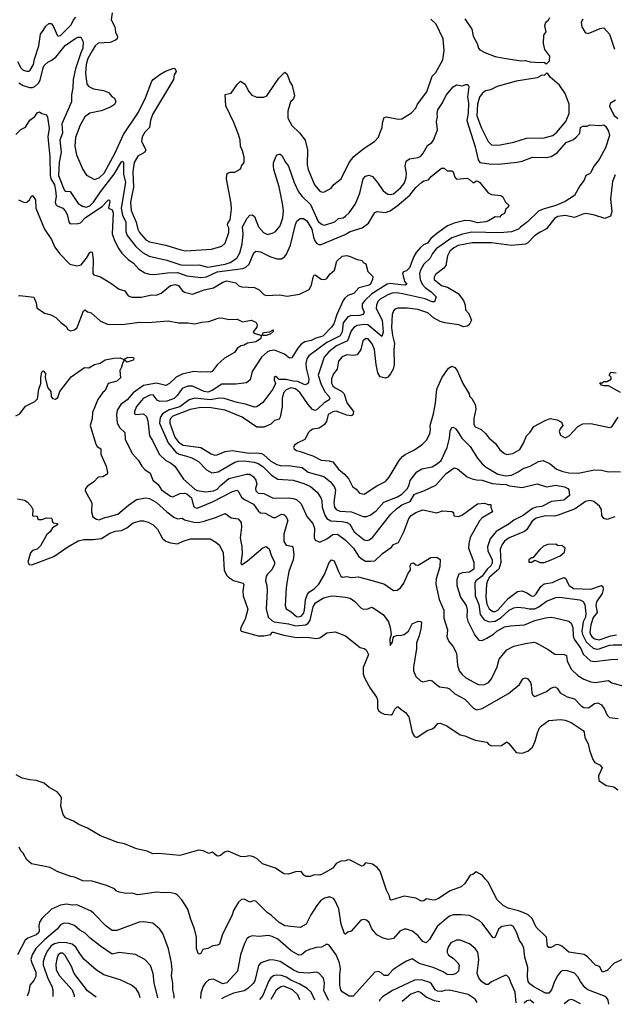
# Model space of a CAD drawing. Extents: x 1678431 to 1860718, y 384618 to 522882.
# Tile 9 of 256: x 1736354 to 1741445, y 385290 to 393718. Entities that reach past the tile are written whole.
import ezdxf

# ---------------------------------------------------------------- set-up
doc = ezdxf.new("R2010")
doc.units = 0

msp = doc.modelspace()

# ---------------------------------------------------------------- linework, layer by layer
at = {"layer": '0CON10XD'}
for points in [[(1736335, 393358.6), (1736365, 393304.3), (1736385.4, 393285.4), (1736415, 393276.7), (1736435, 393277.8), (1736445.5, 393285), (1736471.6, 393335), (1736480.5, 393379.5), (1736519.2, 393495), (1736531.9, 393595), (1736556.3, 393623.7), (1736577.4, 393662.6), (1736605, 393686.2), (1736625, 393686.2), (1736641.9, 393665), (1736675, 393584.2), (1736685, 393576.9), (1736705, 393582.5), (1736796.2, 393673.8), (1736814.6, 393715), (1736835, 393739.5)], [(1737146.1, 393775), (1737138.8, 393715), (1737167.6, 393657.6), (1737175, 393610), (1737191.1, 393575), (1737190, 393555), (1737175, 393541.2), (1737129.1, 393520.9), (1737025, 393517.1), (1737000.4, 393495), (1736975, 393452.1), (1736937.5, 393385), (1736922.5, 393335), (1736919.1, 393259.1), (1736928.9, 393165), (1736946, 393145), (1736985, 393125.7), (1737071.2, 393111.2), (1737113.6, 393093.6), (1737145, 393057.5), (1737166.4, 393046.4), (1737176.2, 393015), (1737165, 392992.5), (1737131.7, 392968.3), (1737053.4, 392936.6), (1736955, 392916.9), (1736911.4, 392885), (1736871.9, 392815), (1736831.3, 392708.7), (1736826.9, 392635), (1736839.7, 392559.7), (1736894.3, 392435), (1736927, 392387), (1736995, 392350.8), (1737035, 392364.4), (1737077.1, 392405), (1737172.7, 392577.3), (1737241.8, 392735), (1737370.7, 392925), (1737431.8, 393048.2), (1737485, 393190), (1737496.2, 393205), (1737555, 393248), (1737604.1, 393275.9), (1737675, 393303.3), (1737686.1, 393296.1), (1737693.3, 393275), (1737676.7, 393245), (1737671.2, 393205), (1737491.3, 392905), (1737473.4, 392855), (1737465, 392796), (1737424.6, 392755), (1737402.5, 392715), (1737397.5, 392675), (1737435, 392603.3), (1737425, 392584.5), (1737365, 392549.1), (1737335, 392496), (1737321.9, 392415), (1737328.9, 392285), (1737304.1, 392155), (1737309.3, 392085), (1737351.8, 391985), (1737365, 391924), (1737381.1, 391895), (1737435, 391833.1), (1737465, 391816.7), (1737605, 391787.3), (1737732.7, 391747.3), (1737775, 391740), (1737995.8, 391754.2), (1738085, 391778.8), (1738115, 391803.8), (1738145.5, 391895), (1738144.4, 391935), (1738135, 391957.5), (1738136.5, 391975), (1738155.5, 392005), (1738168.8, 392095), (1738164.5, 392145), (1738124.2, 392355), (1738127.7, 392392.3), (1738135.9, 392404.1), (1738155, 392413.8), (1738195, 392413.8), (1738243, 392437), (1738251.7, 392448.3), (1738253, 392467), (1738277.5, 392495), (1738275, 392540), (1738262.5, 392595), (1738245.7, 392635.7), (1738240.8, 392685), (1738227.1, 392735), (1738188.8, 392838.8), (1738120.3, 392980.3), (1738113.6, 393076.4), (1738165, 393090), (1738215, 393162.5), (1738245, 393190), (1738285, 393166.7), (1738313.3, 393105), (1738341.2, 393071.2), (1738385, 393053.8), (1738445, 393053.8), (1738470, 393065), (1738537.1, 393162.9), (1738572.3, 393217.7), (1738625, 393267.5), (1738645, 393252.5), (1738666.2, 393185), (1738688, 393155), (1738705.8, 393065), (1738696, 393035), (1738674.2, 393015), (1738648.9, 392935), (1738651.1, 392875), (1738685, 392812), (1738750.2, 392750.2), (1738799.4, 392685), (1738817.5, 392605), (1738816, 392475), (1738824.2, 392435), (1738878, 392305), (1738925, 392248.8), (1738945, 392241.2), (1738965, 392243.3), (1739020, 392275), (1739044.3, 392305.7), (1739106.7, 392355), (1739176, 392495), (1739215, 392546.7), (1739305, 392616.7), (1739393.3, 392675), (1739425, 392712.5), (1739438.8, 392745), (1739458, 392795), (1739460.8, 392835), (1739475, 392881.2), (1739495, 392885.7), (1739595, 392866), (1739625, 392870), (1739709.1, 392920.9), (1739745, 392960), (1739760, 392995), (1739841.3, 393098.7), (1739885.8, 393235), (1739916.2, 393265), (1739977.1, 393375), (1739987.5, 393455), (1739978.6, 393555), (1739919.7, 393679.7), (1739875, 393722.5)], [(1740164.5, 393724.5), (1740224.4, 393635), (1740236.8, 393576.8), (1740270, 393515), (1740282.5, 393475), (1740295, 393460), (1740335.6, 393435.6), (1740425, 393402.2), (1740485, 393390), (1740643.9, 393366.1), (1740685, 393368), (1740725, 393356.2), (1740805, 393350), (1740843, 393353), (1740865, 393340), (1740890, 393365), (1740892.5, 393405), (1740851.7, 393461.7), (1740837.5, 393515), (1740841.2, 393585), (1740862.5, 393615), (1740851.2, 393665), (1740857.5, 393695), (1740882.5, 393715), (1740892.5, 393735)], [(1741175, 393722), (1741161.5, 393695), (1741167, 393657), (1741195, 393606.7), (1741215, 393598.8), (1741235, 393603.8), (1741325, 393643.3), (1741355, 393647.5), (1741403.3, 393595), (1741447.5, 393465)], [(1736348.3, 393178.3), (1736385, 393155.3), (1736437.9, 393137.9), (1736465, 393136.2), (1736485, 393144.5), (1736515, 393173.5), (1736529.1, 393200.9), (1736555, 393306.2), (1736565, 393324.3), (1736595, 393354.2), (1736625, 393367.1), (1736665, 393397.9), (1736745, 393496.6), (1736835, 393560), (1736855, 393567.5), (1736878.8, 393568.8), (1736899.1, 393529.1), (1736896.1, 393475), (1736876.7, 393433.3), (1736833.1, 393296.9), (1736813, 393205), (1736810.2, 393135), (1736796.7, 393075), (1736797.7, 393015), (1736715.2, 392824.8), (1736719.6, 392745), (1736697.5, 392685), (1736708.7, 392585), (1736693.6, 392495), (1736685.9, 392385), (1736735, 392260), (1736745, 392250), (1736785.9, 392245.9), (1736855.2, 392145.2), (1736892, 392122), (1736925, 392114.1), (1736955, 392123.7), (1736986.9, 392155), (1737046.3, 392245), (1737164, 392395), (1737225, 392501.4), (1737237.8, 392507.8), (1737243.1, 392495), (1737243.7, 392395), (1737259.4, 392325), (1737223.4, 392105), (1737233.8, 392043.8), (1737261.9, 391985), (1737264.4, 391905), (1737275, 391869.1), (1737347.5, 391775), (1737405, 391725.2), (1737462.7, 391692.7), (1737615, 391658.6), (1737735, 391620.2), (1737775, 391615.7), (1737888.7, 391618.7), (1737965, 391600.6), (1738115, 391624.9), (1738155, 391639.4), (1738214.3, 391675.7), (1738238.3, 391721.7), (1738257.8, 391795), (1738267.5, 391885), (1738263.4, 391945), (1738301.2, 392018.8), (1738325, 392045.6), (1738345, 392046), (1738365, 392032.5), (1738399.6, 391945), (1738440.5, 391895), (1738475, 391880), (1738525, 391891.9), (1738545, 391903.3), (1738585, 391954.4), (1738607.8, 392022.2), (1738612.2, 392085), (1738605.6, 392145), (1738576.6, 392286.6), (1738530, 392435), (1738526.2, 392465), (1738528.3, 392491.7), (1738550.5, 392549.5), (1738559.3, 392560.7), (1738575, 392566.2), (1738585, 392566.7), (1738600, 392555), (1738628.9, 392498.9), (1738655, 392463.1), (1738703.9, 392325), (1738741.6, 392245), (1738771.7, 392205), (1738844.9, 392134.9), (1738911.2, 391991.2), (1738945, 391963.8), (1738965, 391958.2), (1739053.4, 391986.6), (1739085, 392014.5), (1739125, 392022.9), (1739144.5, 392035), (1739175.5, 392065), (1739229.5, 392140.5), (1739267.7, 392232.3), (1739295, 392356.2), (1739315, 392377.1), (1739345, 392385.8), (1739375, 392374.4), (1739417.8, 392325), (1739465, 392252.9), (1739505, 392223.3), (1739525, 392220), (1739555, 392228.2), (1739615, 392278.8), (1739645.2, 392314.8), (1739664.1, 392365), (1739666.5, 392405), (1739655.4, 392464.6), (1739662.4, 392507.6), (1739692.7, 392527.3), (1739765, 392539.1), (1739790.1, 392549.9), (1739810, 392575), (1739845, 392640.8), (1739883.4, 392666.6), (1739898.6, 392685), (1739932.2, 392775), (1739923.2, 392845), (1739930.9, 392885), (1739929.5, 392915), (1739933.8, 392945), (1739973.3, 393006.7), (1740005, 393072), (1740065, 393143.3), (1740095, 393158.8), (1740145, 393150), (1740175, 393163.8), (1740191.7, 393161.7), (1740200, 393145), (1740188.9, 393055), (1740196.9, 393005), (1740192.7, 392915), (1740182.9, 392855), (1740255, 392630), (1740278.3, 392518.3), (1740295, 392495.6), (1740375, 392483.6), (1740455, 392482.1), (1740612.8, 392497.2), (1740655, 392506.4), (1740745, 392541.8), (1740861.7, 392538.3), (1740903.8, 392546.2), (1740955, 392578.9), (1741032.3, 392665), (1741095, 392692.1), (1741118.9, 392711.1), (1741150, 392745), (1741155, 392795.7), (1741175, 392807.5), (1741213, 392807), (1741235, 392817.5), (1741325, 392812.5), (1741355, 392818), (1741368.8, 392805), (1741395, 392762.5), (1741403.3, 392725), (1741369.1, 392620.9), (1741315, 392520), (1741272.5, 392467.5), (1741241.9, 392408.1), (1741232.2, 392397.8), (1741202.5, 392385), (1741186.9, 392345), (1741150.2, 392295), (1741105, 392211.8), (1741025, 392160), (1740943.3, 392126.7), (1740835, 392096.8), (1740795, 392077.9), (1740702.1, 391987.9), (1740642.7, 391942.7)], [(1740455, 392643.3), (1740585, 392670.5), (1740694.3, 392704.3), (1740845, 392706.5), (1740920, 392725), (1740953.3, 392755), (1741028.9, 392845), (1741058.2, 392915), (1741059.3, 392995), (1741025.5, 393085), (1740977, 393157), (1740896.7, 393225), (1740876.4, 393256.4), (1740865, 393260), (1740845, 393240), (1740825, 393242.5), (1740785, 393221.2), (1740605, 393190.5), (1740443.3, 393145), (1740385, 393118.1), (1740342.6, 393107.4), (1740313.9, 393086.1), (1740290, 393055), (1740274.1, 392994.1), (1740268.9, 392895), (1740308.8, 392788.8), (1740365, 392673.8), (1740395, 392647.5), (1740455, 392643.3)], [(1741455, 393030), (1741409.2, 393000.8), (1741404.4, 392975), (1741445, 392898.6), (1741475, 392870.6)], [(1736321.4, 392735), (1736365, 392778.6), (1736405, 392796.7), (1736441.4, 392858.6), (1736485, 392889.5), (1736505, 392920.6), (1736525, 392930), (1736545, 392913.3), (1736584, 392904), (1736592.2, 392882.2), (1736608.2, 392785), (1736596.7, 392715), (1736613.1, 392545), (1736614, 392385), (1736620.9, 392355), (1736652, 392305), (1736662.1, 392257.9), (1736668.1, 392205), (1736659.1, 392155), (1736663.1, 392135), (1736675, 392124.6), (1736724.2, 392105), (1736745, 392080.6), (1736761.1, 392051.1), (1736776.1, 391986.1), (1736783.8, 391973.8), (1736795, 391970.6), (1736855, 391971.9), (1736875, 391979.5), (1736918.5, 392025), (1737061.5, 392118.5), (1737105, 392168.1), (1737115, 392175.6), (1737122.3, 392172.3), (1737125, 392160), (1737113.8, 392105), (1737145, 392089.2), (1737153.6, 392065), (1737146.2, 391885), (1737165, 391828.8), (1737203.1, 391755), (1737229.1, 391719.1), (1737284.1, 391664.1), (1737328.6, 391635), (1737371.9, 391585), (1737425, 391551.5), (1737465, 391539.5), (1737505, 391537.7), (1737620.5, 391549.5), (1737705, 391553.2), (1737785, 391524.2), (1737905, 391510), (1737955, 391516.8), (1738045, 391558.5), (1738265, 391588.8), (1738290.9, 391599.1), (1738318.8, 391625), (1738358.6, 391721.4), (1738375, 391737.1), (1738415, 391731.9), (1738495, 391689.5), (1738555, 391669.4), (1738595, 391671.4), (1738625, 391690.8), (1738638.9, 391711.1), (1738671.7, 391788.3), (1738715.6, 391964.4), (1738728.3, 391991.7), (1738755, 392015.8), (1738785, 392015.7), (1738812.9, 391995), (1738856.1, 391925), (1738870.9, 391855), (1738880, 391825), (1738895, 391805.7), (1738915, 391794.5), (1738935, 391792.9), (1739140.5, 391879.5), (1739183.8, 391905), (1739285.3, 391934.7), (1739340.6, 391975), (1739395, 392068), (1739415, 392075.7), (1739485, 392068.2), (1739525, 392081.1), (1739585, 392123.5), (1739693.6, 392216.3), (1739745, 392280), (1739794, 392325), (1739815, 392338.6), (1739855, 392346.2), (1739876.2, 392375), (1739965, 392446.2), (1739988, 392448), (1740015, 392423.8), (1740055, 392423.3), (1740065, 392416.2), (1740079.4, 392369.4), (1740095, 392352.9), (1740185, 392360.6), (1740205, 392350.6), (1740233.3, 392323.3), (1740245, 392323.3), (1740263.1, 392336.9), (1740278.8, 392335), (1740295, 392324.2), (1740364.5, 392234.5), (1740395, 392220), (1740474.1, 392214.1), (1740491.2, 392201.2), (1740513.1, 392155), (1740541.4, 392131.4), (1740536.3, 392113.7), (1740516.2, 392095), (1740505, 392057.5), (1740477.5, 392045), (1740461.7, 392028.3), (1740425, 392031.2), (1740368.8, 391995), (1740345, 391988.8), (1740275, 391978), (1740215, 391996.9), (1740165, 392000), (1740073.7, 391976.3), (1740018.2, 391951.8), (1739925, 391888.2), (1739875, 391845.6), (1739845, 391805.6), (1739810.2, 391789.8), (1739785, 391769.1), (1739747.6, 391725), (1739728.1, 391691.9), (1739690.4, 391595), (1739665, 391568.9), (1739641.1, 391558.9), (1739632.2, 391547.8), (1739648.1, 391478.1), (1739669.4, 391455), (1739655, 391445.7), (1739618.5, 391448.5), (1739525, 391458.4), (1739499.2, 391455), (1739369.1, 391370.9), (1739309.1, 391315), (1739287.5, 391285), (1739287.3, 391255), (1739304.5, 391215), (1739294.7, 391195.3), (1739263.3, 391185), (1739187.4, 391182.6), (1739165, 391173.9), (1739125, 391122.2), (1739115.2, 391045), (1739099.1, 391010.9), (1738985, 390954.3), (1738828.9, 390841.1), (1738812.4, 390815), (1738804.7, 390775), (1738806.8, 390735), (1738829.7, 390645), (1738827.5, 390615), (1738819.2, 390600.8), (1738795, 390593.2), (1738735, 390621.7), (1738695, 390623.7), (1738635, 390637.1), (1738576.9, 390636.9), (1738558, 390655), (1738545, 390663.3), (1738534.2, 390655), (1738532.5, 390635), (1738545.7, 390605), (1738523.1, 390555), (1738435, 390440), (1738385, 390403.3), (1738365, 390402.1), (1738288.1, 390428.1), (1738215, 390440.9), (1738105, 390476.5), (1738065, 390476.8), (1737985, 390463.2), (1737855, 390477.1), (1737805, 390465.3), (1737725, 390404.1), (1737635, 390379.1), (1737577.3, 390345), (1737555.9, 390314.1), (1737551.1, 390265), (1737625, 390096.2), (1737690, 390015), (1737719.2, 389999.2), (1737773.8, 389985), (1737827.3, 389967.2), (1737885, 389935.5), (1737953.5, 389863.5), (1737999.1, 389839.1), (1738055, 389848.9), (1738195, 389929.1), (1738225, 389940), (1738275, 389942.4), (1738361.6, 389931.6), (1738395, 389920.3), (1738435, 389894.1), (1738509.4, 389819.4), (1738565, 389783.5), (1738695, 389775.3), (1738788, 389748), (1738845, 389721.5), (1738901.1, 389675), (1738933.6, 389625), (1738942, 389602), (1738944.4, 389544.4), (1738966.8, 389476.8), (1738985, 389447.3), (1739017.2, 389427.2), (1739115, 389422), (1739154.4, 389414.4), (1739181.1, 389401.1), (1739219.2, 389335), (1739305, 389265.6), (1739325, 389259.4), (1739345, 389264.3), (1739375, 389285.7), (1739531.5, 389485), (1739580.4, 389529.6), (1739626.2, 389563.8), (1739698.2, 389595), (1739735, 389655.8), (1739815, 389683.8), (1739915.9, 389734.1), (1740005, 389834.5), (1740075, 389883.1), (1740103, 389873), (1740184.6, 389804.6), (1740227.2, 389787.2), (1740265, 389777.9), (1740315, 389775.3), (1740398.2, 389748.2), (1740465, 389741.1), (1740518.6, 389738.6), (1740547.9, 389727.9), (1740655, 389712.7), (1740785, 389744.5), (1740865, 389720), (1740945, 389732.1), (1741018.5, 389718.5), (1741046.7, 389705), (1741056.2, 389695), (1741062, 389645), (1741013.8, 389605), (1740906.6, 389593.4), (1740825, 389550), (1740775, 389544.7), (1740745.2, 389534.8), (1740665, 389475.3), (1740585.7, 389434.3), (1740545, 389403.2), (1740435, 389337.9), (1740381.2, 389275), (1740360.8, 389205), (1740362.1, 389172.1), (1740398.9, 389095), (1740398.4, 389065), (1740387, 389043), (1740356, 389014), (1740315, 388955.7), (1740260.4, 388915), (1740252.4, 388895), (1740253.3, 388785), (1740285, 388713.1), (1740297.5, 388627.5), (1740331.2, 388581.2), (1740375, 388564.2), (1740425, 388570.2), (1740472.3, 388597.7), (1740545, 388662.8), (1740585, 388682.7), (1740615, 388688.9), (1740675, 388684.7), (1740715, 388674.3), (1740765, 388675.7), (1740798.9, 388691.1), (1740865, 388740.9), (1740945, 388773.1), (1740975, 388775.4), (1741151.2, 388751.2), (1741177.6, 388737.6), (1741193.1, 388713.1), (1741202.6, 388635), (1741197.6, 388605), (1741179.4, 388565), (1741167.5, 388485), (1741171.4, 388455), (1741202.9, 388392.9), (1741265, 388337.4), (1741295, 388329.3), (1741315, 388331.5), (1741405, 388363.9), (1741435, 388367.3), (1741525, 388366)], [(1741451.3, 392388.7), (1741428.3, 392331.7), (1741411.5, 392185), (1741424.3, 392075), (1741412.5, 392035), (1741365, 392016.2), (1741275, 392045.7), (1741205, 392057.8), (1741175, 392054.4), (1741105, 392025.4), (1741025, 392042), (1740961.7, 392031.7), (1740931.8, 392015), (1740865, 391928.1), (1740809.7, 391900.3), (1740762.6, 391867.4), (1740705, 391807.5), (1740685, 391795.5), (1740565, 391784.1), (1740395, 391807.2), (1740227.8, 391807.8), (1740107.1, 391785), (1740070.9, 391765), (1740037.5, 391735), (1740018.1, 391695), (1740003.1, 391615), (1739985, 391591.4), (1739913.2, 391536.8), (1739902.5, 391515), (1739902.9, 391495), (1739965, 391441.1), (1740017.2, 391427.2), (1740107.1, 391375), (1740154.2, 391315), (1740168.8, 391275), (1740172, 391235)], [(1736345, 392176.7), (1736395, 392153.3), (1736415, 392156.7), (1736437.5, 392175), (1736452.5, 392205), (1736465, 392212.5), (1736488.8, 392175), (1736492.7, 392105), (1736566.7, 391925), (1736626.7, 391835), (1736655, 391771.1), (1736695, 391716.9), (1736785, 391623.8), (1736845, 391610), (1736879.7, 391620.3), (1736925.4, 391675), (1736956, 391725), (1736965, 391731.4), (1736975, 391728), (1736983.5, 391665), (1736980.8, 391545), (1736990, 391535), (1737045.4, 391515.4), (1737135, 391462.5), (1737205, 391412), (1737255, 391397.5), (1737284.5, 391354.5), (1737315, 391341.9), (1737395, 391343.6), (1737485, 391362.2), (1737525, 391358.5), (1737565, 391376.7), (1737645, 391443.8), (1737685, 391451.8), (1737715, 391443.3), (1737745, 391399.5), (1737765, 391384.6), (1737835, 391369.2), (1737933.5, 391406.5), (1738015, 391422.3), (1738095, 391472.1), (1738128.1, 391481.9), (1738205, 391466.5), (1738230.2, 391440.2), (1738255, 391430), (1738365, 391425.6), (1738405, 391404.2), (1738444.5, 391364.5), (1738465, 391357.5), (1738577.9, 391362.1), (1738645, 391352.5), (1738750.3, 391369.7), (1738833.1, 391406.9), (1738853.1, 391445), (1738865.6, 391514.4), (1738875, 391532), (1738885, 391532.5), (1738935.5, 391495.5), (1738965, 391493.6), (1738985, 391502.5), (1739010.6, 391539.4), (1739048.6, 391575), (1739068.3, 391651.7), (1739115, 391693.3), (1739155, 391698), (1739185, 391692), (1739245, 391666), (1739287, 391657), (1739295, 391640), (1739317, 391627), (1739335, 391562.5), (1739378.3, 391518.3), (1739376, 391495), (1739356.9, 391455), (1739345, 391445.6), (1739258.9, 391421.1), (1739215, 391374.1), (1739165, 391356.9), (1739139.4, 391335), (1739124.5, 391315), (1739068.6, 391195), (1739045.3, 391115), (1739024.7, 391085.3), (1738950, 391010), (1738888.7, 390991.3), (1738849.6, 390970.4), (1738795, 390959.3), (1738765, 390940.4), (1738734.4, 390905.6), (1738685, 390822.9), (1738665, 390821.9), (1738620.6, 390855), (1738535, 390888.8), (1738495, 390884.5), (1738475, 390875.5), (1738425, 390828.1), (1738344.5, 390705), (1738327.1, 390635), (1738295, 390610.8), (1738205, 390598.8), (1738085, 390599.2), (1738002.9, 390545), (1737965, 390530.9), (1737935, 390535.7), (1737835, 390581.2), (1737795, 390580.6), (1737745, 390559.6), (1737706.2, 390503.8), (1737676, 390474), (1737615, 390453.7), (1737555, 390450), (1737531.3, 390461.3), (1737496.6, 390506.6), (1737468.1, 390505), (1737412.5, 390475), (1737355, 390407.5), (1737337.1, 390365), (1737336, 390346), (1737345, 390337.1), (1737415, 390344.4), (1737441.1, 390321.1), (1737452.7, 390285), (1737464.5, 390155), (1737491.1, 390115), (1737547.9, 389997.9), (1737604.8, 389944.8), (1737645.7, 389925), (1737682.9, 389895), (1737756.2, 389786.2), (1737855, 389698), (1737875, 389687.8), (1737945, 389675.4), (1738015, 389683.6), (1738045, 389699.1), (1738075, 389732), (1738145, 389790.6), (1738295, 389827.7), (1738325, 389828.5), (1738355.7, 389805), (1738377.5, 389775), (1738383.3, 389745), (1738371.9, 389705), (1738377.1, 389685), (1738395, 389664.2), (1738445, 389660.9), (1738525, 389622.7), (1738655, 389623.8), (1738695, 389620.8), (1738725, 389610.5), (1738764.7, 389574.7), (1738812.5, 389465), (1738865.4, 389405), (1738878.8, 389365), (1738874.4, 389285), (1738882.9, 389262.9), (1738925, 389246), (1738985, 389275.5), (1739035, 389311.2), (1739075, 389312.8), (1739140.8, 389265), (1739212.9, 389192.9), (1739256.5, 389125), (1739276.7, 389105), (1739315, 389083.4), (1739357.6, 389082.4), (1739395, 389086.9), (1739460.1, 389149.9), (1739537.7, 389202.3), (1739555.7, 389225), (1739597.8, 389242.2), (1739643.5, 389335), (1739685, 389448.1), (1739707, 389473), (1739745, 389500.9), (1739805, 389522.7), (1739925, 389495.7), (1739975, 389513.1), (1740055, 389509.2), (1740068.8, 389498.8), (1740070, 389470), (1740114.1, 389465.9), (1740145, 389480.8), (1740275, 389573.8), (1740335, 389580), (1740365, 389567.5), (1740388.3, 389568.3), (1740386.7, 389545), (1740403.3, 389505), (1740315, 389452.7), (1740290.4, 389429.6), (1740212.3, 389285), (1740199.8, 389230.2), (1740196.5, 389195), (1740242.5, 389075), (1740242.7, 389015), (1740205, 388988.8), (1740145, 388983.2), (1740115, 388970.6), (1740096.5, 388925), (1740097.3, 388875), (1740129.1, 388775), (1740178.2, 388705), (1740185.4, 388665.4), (1740182.1, 388605), (1740190.3, 388570.3), (1740250.6, 388450.6), (1740285, 388408), (1740315, 388404), (1740355, 388424.4), (1740410.5, 388459.5), (1740438.1, 388485), (1740505, 388520.8), (1740555, 388530.4), (1740675, 388539.2), (1740765, 388575.3), (1740855, 388597.9), (1740905, 388602.7), (1740937.1, 388597.1)], [(1740642.7, 391942.7), (1740625, 391923.5), (1740565, 391901), (1740465, 391892.5), (1740225, 391899.2), (1740145, 391882.3), (1740055, 391850.2), (1739920.6, 391755), (1739889, 391715), (1739870, 391675), (1739814.2, 391625), (1739785, 391574.5), (1739776.5, 391545), (1739783.1, 391493.1), (1739799.8, 391455), (1739825.3, 391425.3), (1739877.5, 391387.5), (1739918.8, 391345), (1739905, 391303.6), (1739885, 391301.7), (1739825, 391329.1), (1739645, 391369.6), (1739585, 391379), (1739544.2, 391375.8), (1739505, 391362.7), (1739440, 391325), (1739421, 391305), (1739407.9, 391275), (1739407.3, 391245), (1739458.1, 391145), (1739466.4, 391043.6), (1739455, 391006.2), (1739335, 391104.4), (1739305, 391108.4), (1739245, 391099.8), (1739216.1, 391083.9), (1739191.1, 391055), (1739162.2, 390967.8), (1739067.4, 390925), (1739000, 390875), (1738961.5, 390828.5), (1738909.5, 390675), (1738936.3, 390595), (1738970.6, 390530.6), (1739000, 390495), (1739008.9, 390475), (1739005.2, 390464.8), (1738961, 390439), (1738905, 390385.3), (1738885, 390373.2), (1738862.3, 390382.3), (1738825, 390422.8), (1738755, 390524.4), (1738715, 390557.3), (1738675, 390566), (1738635, 390548.4), (1738612.5, 390525), (1738600.8, 390475), (1738600.4, 390405), (1738583.7, 390316.3), (1738575, 390298), (1738535, 390286.9), (1738503.9, 390256.1), (1738445, 390230.9), (1738385, 390230), (1738260.5, 390315), (1738115, 390375.7), (1737995, 390396.8), (1737905, 390397), (1737815, 390380.7), (1737666.4, 390323.6), (1737645.7, 390305), (1737640.4, 390290.4), (1737640.9, 390265), (1737682.5, 390145), (1737715, 390102.1), (1737754.8, 390074.8), (1737906.3, 390056.3), (1737995, 390001.8), (1738025, 389989.7), (1738045, 389991.8), (1738115, 390021.5), (1738175, 390031.3), (1738315, 390007.6), (1738385, 390011.6), (1738424.3, 390004.3), (1738445, 389993.9), (1738505, 389939.7), (1738555, 389911.1), (1738595, 389900.3), (1738655, 389901.1), (1738774, 389885), (1738825, 389844.7), (1738958.2, 389808.2), (1739015, 389761.2), (1739050.3, 389715), (1739057.9, 389692.1), (1739044.3, 389585), (1739049.5, 389545), (1739065, 389524.1), (1739095, 389511.6), (1739195, 389506.2), (1739295, 389465.9), (1739325, 389466.7), (1739355, 389476.2), (1739406.2, 389515), (1739471.2, 389588.8), (1739590, 389635), (1739625, 389655.3), (1739673.8, 389705), (1739688.3, 389735), (1739696.9, 389773.1), (1739755, 389846.5), (1739797.6, 389872.4), (1739885, 389891.6), (1739931.7, 389918.3), (1739961.5, 389945), (1740014.1, 390055), (1740032.8, 390135), (1740039.6, 390195), (1740055, 390228), (1740065, 390230), (1740085, 390219.2), (1740110.6, 390180.6), (1740140.8, 390135), (1740211.5, 390065), (1740272.7, 389965), (1740315, 389916.2), (1740347.3, 389887.3), (1740448.7, 389828.7), (1740515, 389814.3), (1740565, 389820.5), (1740622.8, 389847.2), (1740665, 389877.5), (1740723.6, 389896.4), (1740795, 389936.9), (1740835, 389945.7), (1740896.9, 389916.9), (1740951.4, 389871.4), (1741005, 389850.4), (1741055, 389838.9), (1741135, 389837.1), (1741275, 389865.5), (1741335, 389862.7), (1741395, 389847.3), (1741445, 389851.8), (1741497, 389847)], [(1736347, 391353), (1736355, 391357.5), (1736475, 391343.3), (1736494.4, 391295), (1736501.3, 391251.3), (1736566.7, 391205), (1736622.3, 391192.3), (1736665, 391168.8), (1736706.1, 391126.1), (1736751.7, 391091.7), (1736767.5, 391065), (1736790, 391055), (1736823.3, 391063.3), (1736846.5, 391083.5), (1736901.4, 391225), (1736915, 391233.8), (1736935, 391218), (1736965, 391208.8), (1737045, 391137.5), (1737105, 391110.8), (1737235, 391110), (1737377.3, 391127.3), (1737454.3, 391125.7), (1737625, 391141.2), (1737715, 391123.3), (1737795, 391124), (1737855, 391114), (1737915, 391130), (1737975, 391134.3), (1738055, 391163.3), (1738084, 391166), (1738145, 391151.1), (1738215, 391153.1), (1738262.6, 391132.6), (1738335.5, 391145.5), (1738375, 391128.6), (1738387.7, 391105), (1738385.4, 391085), (1738353.1, 391045), (1738362, 391035), (1738424.4, 391014.4), (1738416.6, 390985), (1738375, 390959.7), (1738305, 390948.6), (1738275, 390930.6), (1738247.5, 390925), (1738215, 390903.3), (1738192.3, 390867.7), (1738108.8, 390821.2), (1738045, 390763.8), (1738001.2, 390705), (1737985, 390700.6), (1737955.6, 390704.4), (1737905, 390700), (1737845.4, 390705.4), (1737745, 390683.9), (1737695, 390657.2), (1737637.3, 390605), (1737605, 390587.5), (1737525, 390605.6), (1737415, 390585.3), (1737325, 390523.2), (1737273.6, 390465), (1737220.5, 390425), (1737189.1, 390375), (1737183.5, 390335), (1737188.9, 390265), (1737210.8, 390225), (1737254.4, 390185), (1737257.1, 390125), (1737320.7, 390000.7), (1737372.9, 389945), (1737401.4, 389895), (1737426.4, 389866.4), (1737471.4, 389835), (1737495.7, 389775), (1737539.9, 389739.9), (1737567.9, 389695), (1737589, 389679), (1737645, 389638.9), (1737665, 389633.8), (1737725, 389661.2), (1737765, 389666), (1737785, 389660), (1737824.3, 389624.3), (1737843.7, 389553.7), (1737855, 389543.2), (1737875, 389537.8), (1738005, 389590), (1738175, 389678.8), (1738215, 389690.9), (1738225, 389683.1), (1738252.1, 389632.1), (1738280.3, 389610.3), (1738355, 389571.1), (1738395, 389512.5), (1738415, 389496.4), (1738455, 389494.4), (1738525, 389456.2), (1738545, 389457.3), (1738595.5, 389484.5), (1738615, 389483.3), (1738630.9, 389470.9), (1738650, 389435), (1738616.7, 389315), (1738615, 389252.5), (1738635, 389220), (1738685, 389212.5), (1738694, 389205), (1738701.2, 389138.8), (1738694.7, 389095), (1738658.8, 388995), (1738644.6, 388915.4), (1738635.4, 388854.6), (1738628.1, 388705), (1738635, 388674.2), (1738678.5, 388648.5), (1738725, 388608.8), (1738745, 388606.8), (1738765, 388613.5), (1738784.4, 388635.6), (1738794, 388665), (1738802.7, 388752.7), (1738819.5, 388800.5), (1738835, 388821.4), (1738876.2, 388845), (1738915.3, 388885), (1738965, 388967.8), (1739005, 389072), (1739025, 389094.2), (1739047.5, 389085), (1739082.5, 388995), (1739104, 388954), (1739115, 388945.7), (1739155, 388951.5), (1739195, 388944.1), (1739255, 388949.6), (1739391.9, 388911.9), (1739478.8, 388885), (1739555, 388832), (1739585, 388834), (1739615, 388854), (1739643.1, 388895), (1739680.9, 388979.1), (1739699.2, 389005), (1739697.1, 389045), (1739705, 389062), (1739725, 389068.8), (1739745, 389051.2), (1739765, 389050), (1739875, 389113.1), (1739926, 389116), (1739955, 389097.5), (1739952.7, 389035), (1739918.6, 388931.4), (1739916.5, 388885), (1739946.1, 388756.1), (1739984.5, 388665), (1739984.4, 388595), (1740016.5, 388495), (1740012.5, 388435), (1740029.2, 388395), (1740061.4, 388355), (1740094.4, 388295), (1740103.1, 388193.1), (1740115.6, 388145), (1740142.1, 388112.1), (1740175, 388085.6), (1740275, 388030), (1740295, 388024.5), (1740333.6, 388026.4), (1740368, 388045), (1740394.2, 388075), (1740441.1, 388178.9), (1740459.4, 388245), (1740525, 388324.2), (1740584.6, 388355.4), (1740685, 388379.5), (1740755, 388389.2), (1740775, 388384.2), (1740878.3, 388328.3), (1740935, 388286), (1741015, 388284.2), (1741035, 388276.7), (1741040.7, 388230.7), (1741075, 388159.2), (1741133.4, 388103.4), (1741185, 388072.7), (1741245, 388049.5), (1741285, 388043.8), (1741371.5, 388058.5), (1741395, 388062.1), (1741425, 388042.2), (1741546.9, 388006.9)], [(1740172, 391235), (1740195.7, 391205.7), (1740221.2, 391145), (1740203.3, 391105), (1740185, 391094), (1740155, 391087.5), (1740114.4, 391104.4), (1739995, 391121.5), (1739953.4, 391133.4), (1739896.4, 391166.4), (1739848.5, 391208.5), (1739763.4, 391236.6), (1739672.8, 391247.2), (1739592.6, 391247.4), (1739565, 391240), (1739554, 391226), (1739544.5, 391195), (1739537.4, 391082.6), (1739544.8, 391015), (1739562.5, 390945), (1739557.5, 390895), (1739560.6, 390765), (1739550.8, 390725), (1739529.2, 390685), (1739505, 390658), (1739485, 390648), (1739440.4, 390660.4), (1739421.1, 390695), (1739405.5, 390765.5), (1739391.5, 390895), (1739372.7, 390942.7), (1739337.5, 390985), (1739315, 390986.9), (1739292.5, 390967.5), (1739275.4, 390894.6), (1739245, 390849.4), (1739215, 390842.5), (1739155, 390848.9), (1739115, 390832.9), (1739084.4, 390795), (1739071.5, 390725), (1739041.5, 390685), (1739024.5, 390645), (1739024.6, 390605.4), (1739035, 390582.5), (1739055, 390565.5), (1739109.2, 390539.2), (1739132.5, 390515), (1739155, 390437.5), (1739213.3, 390365), (1739206.7, 390335), (1739195, 390326.7), (1739156.1, 390333.9), (1739065, 390366), (1739035, 390360.9), (1738995, 390337.5), (1738981.1, 390278.9), (1738960.2, 390249.8), (1738917.6, 390222.4), (1738865, 390211.4), (1738840.3, 390199.7), (1738826, 390185), (1738796, 390125), (1738735, 390097.1), (1738706.2, 390075), (1738698.8, 390055), (1738703.8, 390045), (1738725, 390029.2), (1738746.1, 390023.9), (1738865, 389985.6), (1738935, 389948.1), (1739005, 389942.1), (1739035, 389933.3), (1739085, 389870), (1739136.4, 389826.4), (1739172.9, 389785), (1739205, 389722.5), (1739235, 389698.8), (1739265, 389663.8), (1739305, 389656.2), (1739413.4, 389726.6), (1739485, 389764), (1739518.7, 389801.3), (1739602.2, 389945), (1739632.4, 389977.6), (1739655, 389995.6), (1739735, 390035.8), (1739804, 390085), (1739839.1, 390120.9), (1739865.7, 390175), (1739872.7, 390207.3), (1739869.2, 390245), (1739898.1, 390345), (1739913.5, 390436.5), (1739925.6, 390555), (1739968, 390652), (1740025, 390736.2), (1740055, 390751.2), (1740080.5, 390740.5), (1740100, 390715), (1740148.1, 390605), (1740201.4, 390515), (1740205.8, 390495), (1740225.4, 390475.4), (1740254.4, 390425), (1740259.5, 390385), (1740241.1, 390305), (1740241.7, 390251.7), (1740255, 390234), (1740305, 390208.6), (1740341.4, 390175), (1740374.7, 390134.7), (1740428.8, 390088.8), (1740465.8, 390035), (1740505, 390004), (1740525, 389996), (1740576.7, 390005), (1740635, 390039.2), (1740668, 390092), (1740692.9, 390155), (1740725, 390188), (1740755, 390234.4), (1740852.5, 390287.5), (1740895, 390304.2), (1740955, 390292.5), (1740992, 390272), (1741003.8, 390245), (1740981.2, 390215), (1740973.9, 390193.9), (1740985, 390162.5), (1741025, 390140), (1741057.5, 390155), (1741133.3, 390235), (1741175, 390259.2), (1741245, 390260.6), (1741405, 390227.5), (1741425, 390232.5), (1741478.5, 390315)], [(1738443.2, 391013.2), (1738430.3, 391020.3), (1738440.5, 391039.5), (1738492.7, 391047.2), (1738525, 391063.8), (1738525, 391049.2), (1738500, 391025), (1738465, 391014), (1738443.2, 391013.2)], [(1736322, 390328), (1736355, 390343.3), (1736405, 390409.2), (1736485, 390450), (1736506.4, 390473.6), (1736518.8, 390555), (1736534.2, 390605), (1736534.2, 390655), (1736545, 390700), (1736555, 390711.1), (1736575, 390688.8), (1736574, 390654), (1736585.7, 390595.7), (1736595.8, 390565.8), (1736620, 390535), (1736622.7, 390492.7), (1736634.2, 390474.2), (1736661.7, 390468.3), (1736680, 390485), (1736699.2, 390535), (1736795, 390660.6), (1736909.3, 390740.7), (1736945, 390737.5), (1736995, 390765.7), (1737043, 390777), (1737085, 390807.1), (1737159.3, 390820.7), (1737215, 390824), (1737245, 390810), (1737280.3, 390829.7), (1737327.5, 390827.5), (1737331.2, 390815), (1737326.1, 390803.9), (1737275, 390786.7), (1737255, 390800), (1737245, 390800), (1737233.9, 390776.1), (1737227, 390743), (1737212.5, 390715), (1737217.6, 390652.4), (1737185, 390622.5), (1737113.3, 390605), (1737086.5, 390543.5), (1737062, 390525), (1737022.1, 390467.9), (1736977.9, 390355), (1736974.6, 390305), (1736958.2, 390245), (1737006.4, 390085), (1737017.1, 390065), (1737048.6, 390045), (1737048.1, 389998.1), (1737094.4, 389895), (1737107.5, 389842.5), (1737102, 389828), (1737066.7, 389805), (1737025, 389801.4), (1736989, 389761), (1736934.5, 389725), (1736918.1, 389705), (1736915.6, 389685), (1736971.9, 389581.9), (1736970.4, 389505), (1736981.9, 389461.9), (1737011.9, 389441.9), (1737035, 389437.5), (1737082.9, 389457.1), (1737111.9, 389461.9), (1737195, 389485.3), (1737285, 389562.8), (1737355, 389609.7), (1737435, 389624.6), (1737465, 389619.2), (1737524.7, 389584.7), (1737614.3, 389504.3), (1737675, 389459.5), (1737705, 389446.7), (1737745, 389450.6), (1737766.8, 389436.8), (1737845, 389418.1), (1737885, 389415.3), (1737933.3, 389426.7), (1738040.5, 389459.5), (1738115, 389490.6), (1738165.3, 389455.3), (1738225, 389445.6), (1738249.4, 389415), (1738254.4, 389374.4), (1738241.7, 389281.7), (1738257.3, 389205), (1738260, 389145), (1738248, 389065), (1738253.8, 389055), (1738260, 389055), (1738305, 389084.5), (1738435, 389198.2), (1738465, 389208.1), (1738489.2, 389189.2), (1738506.6, 389135), (1738535.5, 389075), (1738536.4, 389056.4), (1738512.3, 389007.7), (1738475, 388972.5), (1738464.6, 388955), (1738460, 388915), (1738470, 388875), (1738472.7, 388825), (1738464.6, 388675), (1738480.5, 388605), (1738513.3, 388575), (1738534.4, 388564.4), (1738655, 388546.3), (1738715, 388529), (1738805, 388537.6), (1738825, 388553.3), (1738840.6, 388579.4), (1738867.4, 388692.6), (1738888.2, 388725), (1738955, 388770), (1739025, 388785.8), (1739065, 388782.9), (1739145, 388775.6), (1739183.3, 388765), (1739225, 388739.2), (1739275, 388684), (1739295, 388670.8), (1739335, 388674), (1739365, 388688.1), (1739375, 388687.1), (1739467.4, 388627.4), (1739512.2, 388565), (1739526.5, 388515), (1739534.3, 388455), (1739522.5, 388415), (1739525, 388360), (1739545, 388390), (1739552, 388428), (1739560.8, 388439.2), (1739585, 388449.2), (1739615.9, 388445.9), (1739645, 388455.7), (1739684.2, 388485), (1739715, 388546.7), (1739765, 388568.8), (1739785, 388566.7), (1739793.8, 388555), (1739790, 388505), (1739775.5, 388445), (1739750.7, 388385), (1739752.7, 388335), (1739725.6, 388175), (1739727.1, 388145), (1739747.1, 388097.1), (1739785, 388058.8), (1739805, 388050), (1739865, 388063.8), (1739885, 388058.8), (1739925.6, 388025.6), (1739948.7, 388008.7), (1740015, 388000), (1740035, 387990.5), (1740078.5, 387948.5), (1740165, 387900.5), (1740240, 387825), (1740265, 387810), (1740315, 387821.4), (1740538.9, 387951.1), (1740632.5, 388027.5), (1740662, 388075), (1740685, 388085.8), (1740706, 388075), (1740727.8, 388045), (1740734.5, 388025), (1740740, 387955), (1740748.8, 387935), (1740765, 387926), (1740863.9, 387966.1), (1740903.1, 387996.9), (1740935, 388007.1), (1740955, 387995.7), (1740982, 387955), (1741042, 387922), (1741105, 387904.5), (1741160, 387845), (1741185, 387829.7), (1741225, 387828.2), (1741275, 387865.5), (1741305, 387870.8), (1741334.5, 387854.5), (1741362.5, 387815), (1741385, 387766.2), (1741405, 387745.8), (1741477, 387737)], [(1741497.5, 390527.5), (1741395, 390582.5), (1741355, 390582.5), (1741335, 390590), (1741321.7, 390608.3), (1741345, 390610), (1741355, 390620), (1741385, 390620), (1741418.3, 390641.7), (1741418.3, 390658.3), (1741400, 390675), (1741415, 390700), (1741460, 390695)], [(1736335, 389615.8), (1736395, 389603.8), (1736419.5, 389589.5), (1736453.3, 389555), (1736466.7, 389525), (1736465, 389470), (1736505, 389467.5), (1736508.3, 389448.3), (1736518.3, 389438.3), (1736545, 389440), (1736585, 389453.8), (1736625, 389450), (1736631.7, 389441.7), (1736632.5, 389422.5), (1736641.7, 389411.7), (1736677.5, 389405), (1736677.5, 389395), (1736635, 389367.5), (1736616.2, 389335), (1736588.1, 389311.9), (1736533.3, 389215), (1736505, 389186.2), (1736465, 389174.3), (1736445.7, 389155), (1736433.1, 389105)], [(1741448.7, 389461.3), (1741385, 389439.2), (1741355, 389449.2), (1741337.5, 389475), (1741336.5, 389525), (1741318.2, 389555), (1741270, 389595), (1741235, 389603.7), (1741199.1, 389595), (1741108.8, 389531.2), (1740965, 389475.4), (1740932, 389468), (1740855, 389470.7), (1740775, 389451.7), (1740742.2, 389425), (1740695, 389354.4), (1740675, 389336.5), (1740545, 389283.5), (1740505, 389255.4), (1740484.7, 389225), (1740468.6, 389185), (1740472.5, 389072.5), (1740456.8, 389015), (1740376.9, 388945), (1740359, 388915), (1740350, 388885), (1740343.9, 388775), (1740354.8, 388715), (1740372.8, 388675), (1740405, 388652.8), (1740425, 388651.9), (1740447.1, 388662.9), (1740535.4, 388764.6), (1740615, 388824.7), (1740655, 388829.2), (1740695, 388812.9), (1740735, 388786.9), (1740755, 388784.5), (1740775, 388802.9), (1740815.5, 388865), (1740845, 388890.4), (1740915, 388901.8), (1740975, 388930.4), (1741015, 388942.2), (1741031.4, 388935), (1741045.9, 388895), (1741060, 388875), (1741095, 388848.3), (1741245, 388843), (1741335, 388874.4), (1741347.5, 388865), (1741350.5, 388839.5), (1741340.3, 388805), (1741292.5, 388735), (1741288.1, 388705), (1741299.5, 388645), (1741265, 388602.1), (1741245, 388539.2), (1741235.9, 388475.9), (1741240.4, 388455), (1741255, 388432.9), (1741278, 388418), (1741315, 388410.3), (1741415, 388443.7), (1741465, 388453.3)], [(1736433.1, 389105), (1736422.9, 389075), (1736434.4, 389054.4), (1736455, 389051.9), (1736495, 389064.5), (1736646.8, 389123.2), (1736765.6, 389205), (1736855, 389258.2), (1736905, 389267.1), (1736982.1, 389267.9), (1737055, 389276.9), (1737125, 389321.5), (1737175, 389339.5), (1737225, 389344.4), (1737272.2, 389367.8), (1737325, 389411.9), (1737385, 389427.1), (1737415, 389427.1), (1737455, 389417.5), (1737498, 389395), (1737535, 389357.5), (1737578.3, 389278.3), (1737605, 389255.6), (1737645, 389239.6), (1737705, 389230), (1737755, 389254.5), (1737817, 389273), (1737883.5, 389273.5), (1737984.6, 389274.6), (1738035, 389245.8), (1738065, 389219.4), (1738095.5, 389155), (1738106.2, 389005), (1738125, 388963.5), (1738141.8, 388945), (1738185, 388917.8), (1738263.8, 388893.8), (1738272.5, 388885), (1738263.8, 388825), (1738267.5, 388785), (1738308.6, 388671.4), (1738284.7, 388585.3), (1738247.1, 388515), (1738243.8, 388495), (1738250, 388485), (1738395, 388443.2), (1738445, 388443.5), (1738505, 388454), (1738513.3, 388475), (1738524.4, 388475.6), (1738615, 388450.3), (1738725, 388430.9), (1738816.2, 388433.8), (1738874.1, 388424.1), (1738895, 388420.4), (1738923.8, 388426.2), (1738985, 388470), (1739055, 388478), (1739144.6, 388444.6), (1739270, 388345), (1739305, 388335.8), (1739321.2, 388325), (1739341.9, 388285), (1739296, 388174), (1739295.5, 388115), (1739308.8, 388078.8), (1739355, 387997.1), (1739409.8, 387919.8), (1739416.9, 387895), (1739417.5, 387825), (1739427.5, 387805), (1739445, 387788.5), (1739475, 387773.3), (1739535, 387768), (1739546, 387775), (1739565, 387816.2), (1739585, 387836.7), (1739595, 387837.5), (1739616.7, 387815), (1739658.7, 387788.7), (1739685, 387750), (1739715, 387617.5), (1739735, 387581.2), (1739755, 387573.8), (1739842.5, 387635), (1739885, 387646.7), (1739907.7, 387662.3), (1739935, 387694), (1739955, 387697.5), (1740012.5, 387675), (1740125, 387596.7), (1740165, 387589.1), (1740255, 387550), (1740355, 387532.5), (1740370, 387515), (1740393.9, 387503.9), (1740480, 387505), (1740525, 387536.2), (1740542.7, 387522.7), (1740605, 387446), (1740655, 387440), (1740705, 387457.1), (1740745, 387490), (1740768.1, 387541.9), (1740786.7, 387615), (1740804.8, 387655.2), (1740821.5, 387675), (1740885, 387720.4), (1740985, 387727.8), (1741025, 387721.4), (1741075, 387701.1), (1741178, 387635), (1741188.1, 387618.1), (1741191.9, 387575), (1741221.2, 387518.8), (1741231.8, 387465), (1741260.6, 387385), (1741278.8, 387358.8), (1741325, 387337.5), (1741340.6, 387315), (1741310, 387245), (1741313.8, 387205), (1741375, 387163.8), (1741440.7, 387150.7), (1741476.4, 387126.4)], [(1740810.8, 389070.8), (1740845, 389072.5), (1740905, 389093.1), (1740980.7, 389129.3), (1741018.8, 389161.2), (1741023.3, 389195), (1740995, 389216.2), (1740965, 389213.8), (1740945, 389228), (1740875, 389226.7), (1740839.5, 389210.5), (1740807.3, 389182.7), (1740748.3, 389111.7), (1740735, 389112.5), (1740712.5, 389095), (1740712.5, 389075), (1740735, 389073.3), (1740765, 389092.5), (1740810.8, 389070.8)], [(1740937.1, 388597.1), (1741055, 388568.1), (1741075, 388552.5), (1741091.3, 388515), (1741093.1, 388445), (1741100.6, 388415), (1741157.7, 388335), (1741178, 388288), (1741240.1, 388230.1), (1741275, 388224.6), (1741415, 388242.7), (1741475, 388244.4)], [(1741515, 385674.3), (1741445, 385642.5), (1741385, 385579.2), (1741345, 385566.7), (1741317.5, 385615), (1741285, 385626), (1741216.4, 385696.3), (1741186.6, 385716.6), (1741055, 385737.1), (1740995, 385787.3), (1740965, 385800.9), (1740945, 385798.9), (1740905, 385775.8), (1740885, 385776.2), (1740874.2, 385785), (1740864.3, 385865), (1740775, 385951.4), (1740742.3, 386025), (1740706.4, 386055), (1740665.5, 386075.5), (1740625, 386091.6), (1740535, 386112.3), (1740493.3, 386135), (1740442.5, 386185), (1740364, 386335), (1740342.6, 386362.6), (1740315, 386395.6), (1740262.5, 386425), (1740235, 386402.5), (1740210, 386395), (1740164.2, 386325), (1740133.2, 386296.8), (1740039.1, 386260.9), (1739940, 386195), (1739915, 386185.7), (1739895, 386182.9), (1739838.3, 386191.7), (1739813.8, 386176.2), (1739795, 386174.2), (1739745, 386198.1), (1739645, 386215.6), (1739535, 386181.2), (1739526.4, 386186.4), (1739520.8, 386215), (1739495, 386267.5), (1739439.7, 386429.7), (1739415, 386460), (1739375, 386488.8), (1739315, 386500), (1739296.2, 386475), (1739285, 386471.9), (1739184.1, 386524.1), (1739165, 386527.5), (1739145, 386519.2), (1739104.1, 386515.9), (1739065, 386496.7), (1739035, 386456.7), (1738943.3, 386403.3), (1738925, 386396.7), (1738875, 386398.8), (1738840, 386385), (1738805, 386384), (1738786.7, 386395), (1738765, 386426.7), (1738715, 386424), (1738655, 386403.8), (1738615, 386406), (1738544.6, 386454.6), (1738432.7, 386492.7), (1738388, 386535), (1738355, 386553.1), (1738325, 386560.8), (1738275, 386551.2), (1738245.9, 386555.9), (1738140.7, 386600.7), (1738108.8, 386591.2), (1738075, 386563.3), (1738055, 386558.8), (1738041.7, 386561.7), (1738005, 386592.5), (1737975, 386580), (1737925, 386603.3), (1737885, 386608.8), (1737725, 386563.8), (1737545, 386580.8), (1737495, 386579.4), (1737445, 386600.8), (1737355, 386621.9), (1737252.5, 386665), (1737195, 386674.3), (1737171.2, 386685), (1737045, 386731.2), (1736935, 386796.8), (1736859.6, 386829.6), (1736815, 386858), (1736745.7, 386885.7), (1736726, 386915), (1736706.7, 386985), (1736711.2, 387055), (1736703.8, 387075), (1736675, 387110), (1736605.9, 387145.9), (1736565, 387183.8), (1736496.6, 387206.6), (1736440.2, 387210.2), (1736375, 387226), (1736325, 387253.8)], [(1741397.4, 385290.2), (1741391.2, 385325), (1741378.2, 385348.2), (1741360.9, 385360.9), (1741218.1, 385415), (1741193.6, 385435), (1741155, 385484.4), (1741133.5, 385525), (1741105, 385557.5), (1741045, 385577.7), (1741005, 385579.6), (1740985, 385568.9), (1740958.9, 385535), (1740933.8, 385486.2), (1740908.8, 385415), (1740885, 385384.4), (1740855, 385386.7), (1740755, 385440.6), (1740721.5, 385465), (1740706.4, 385485), (1740700.8, 385525), (1740704.6, 385605), (1740677.9, 385695), (1740671.2, 385771.2), (1740655.6, 385805), (1740632.7, 385835), (1740607, 385907), (1740578.7, 385958.7), (1740555, 385968.6), (1740482.9, 385957.1), (1740455, 385932), (1740425, 385865.8), (1740415, 385859.2), (1740405, 385860.8), (1740315, 385984.2), (1740287.2, 386007.2), (1740205, 386048.9), (1740133.2, 386056.8), (1740065, 386055.7), (1740035, 386044.3), (1740007.5, 386025), (1739928.1, 385955), (1739863.1, 385845), (1739835, 385816), (1739805, 385828.9), (1739765, 385876.5), (1739718.1, 385915), (1739665, 385934.4), (1739647.1, 385932.9), (1739608.8, 385915), (1739555, 385854), (1739510, 385845), (1739465, 385855.6), (1739413.1, 385885), (1739370, 385935), (1739345, 385990), (1739325, 386009.2), (1739305, 386015.7), (1739275, 386009.2), (1739193.6, 385916.4), (1739165, 385906.7), (1739145, 385891.2), (1739135, 385892), (1739105.4, 385975), (1739087.8, 386107.8), (1739052.1, 386182.1), (1739040.8, 386195), (1739015, 386207.5), (1738995, 386208.5), (1738965, 386198.5), (1738929.4, 386175), (1738898.9, 386135), (1738847.1, 386055), (1738806, 385975), (1738755, 385947.1), (1738625, 385960.8), (1738575, 385990), (1738510.2, 386050.2), (1738473.1, 386075), (1738375, 386173.1), (1738355, 386176.5), (1738325, 386164.2), (1738275, 386189.2), (1738253.2, 386186.8), (1738228, 386165), (1738185.5, 386094.5), (1738172.9, 386055), (1738088, 385882), (1738063.8, 385805), (1738047.5, 385795), (1738008.9, 385791.1), (1737965, 385767.1), (1737921.7, 385758.3), (1737906.7, 385725), (1737895, 385718.8), (1737881.2, 385725), (1737867.9, 385767.9), (1737867.8, 385865), (1737850.8, 385935), (1737818.6, 386015), (1737794, 386105), (1737743.8, 386185), (1737706.7, 386225), (1737687.5, 386235), (1737638.3, 386248.3), (1737585, 386242.9), (1737525, 386250.6), (1737365, 386228.6), (1737315, 386242), (1737265, 386238.6), (1737205, 386250.8), (1737181.2, 386261.2), (1737165, 386278.8), (1737097.3, 386307.3), (1736975, 386344.3), (1736895, 386347.5), (1736825, 386379.2), (1736792.5, 386385), (1736676.1, 386426.1), (1736615, 386461.2), (1736455, 386493.8), (1736415.9, 386525.9), (1736385, 386582.5), (1736363.3, 386605), (1736350, 386635)], [(1737677.5, 385342.9), (1737678.3, 385368.3), (1737666.7, 385415), (1737665, 385470), (1737653.8, 385535), (1737660, 385585), (1737655.3, 385645.3), (1737627.5, 385765), (1737580.8, 385895), (1737554.5, 385934.5), (1737495, 385984.2), (1737415, 385997.1), (1737377, 385993), (1737187, 385923), (1737145, 385922.9), (1737095, 385957.8), (1736988.8, 386068.8), (1736965, 386086.7), (1736845, 386140.6), (1736802.4, 386137.6), (1736755, 386147.3), (1736705, 386137.5), (1736626, 386104), (1736544.1, 386025.9), (1736525, 385993.3), (1736517.9, 385962.1), (1736520.6, 385915), (1736515, 385902), (1736495, 385884.4), (1736423, 385857), (1736402.1, 385837.9), (1736335.5, 385715)], [(1737536.2, 385344.9), (1737506.6, 385475), (1737497.9, 385555), (1737473, 385623), (1737425, 385674.2), (1737345.7, 385715.7), (1737205, 385733.3), (1737145, 385720.4), (1737045, 385786.9), (1736956.5, 385856.5), (1736915, 385900.5), (1736870, 385925), (1736825, 385964.6), (1736775, 385983.1), (1736735, 385983.8), (1736705, 385970), (1736675.8, 385934.2), (1736570.2, 385845), (1736492.8, 385767.2), (1736462.2, 385715), (1736450.6, 385675), (1736457.4, 385645), (1736493.7, 385565), (1736492.3, 385527.7), (1736475.3, 385494.7), (1736441.4, 385455), (1736433, 385397), (1736418.9, 385360.7)], [(1737385.9, 385347), (1737375.3, 385385.3), (1737352.4, 385422.4), (1737313, 385453), (1737215, 385498.9), (1737075, 385541.5), (1737011.9, 385581.9), (1736905, 385676.4), (1736864.4, 385734.4), (1736835, 385779.1), (1736803.9, 385803.9), (1736755, 385817.5), (1736695, 385817.8), (1736652, 385808), (1736625, 385790.3), (1736590, 385745), (1736566.4, 385695), (1736554.4, 385655.6), (1736555.2, 385625), (1736597.3, 385505), (1736630, 385445), (1736637.8, 385415), (1736639.5, 385365), (1736638.1, 385357.6)], [(1740605.5, 385301.4), (1740596.9, 385395), (1740561.5, 385471.5), (1740545, 385516.2), (1740525, 385536.2), (1740515, 385538.8), (1740395, 385482.9), (1740365, 385459.2), (1740345, 385460.8), (1740308.8, 385485), (1740285, 385516.2), (1740272.1, 385555), (1740286.5, 385675), (1740275.9, 385735.9), (1740255, 385768.6), (1740206.7, 385806.7), (1740125, 385837.8), (1740095, 385837.8), (1740045, 385815.6), (1740025, 385785.8), (1740015.4, 385755), (1740015.5, 385734.5), (1740025, 385710), (1740065, 385684.4), (1740104.3, 385645), (1740115.7, 385625), (1740111.4, 385575), (1740085, 385550), (1740055, 385543.1), (1740015, 385546.5), (1739979.2, 385569.2), (1739895, 385605.8), (1739775, 385640.4), (1739715, 385678.8), (1739665, 385659.4), (1739608, 385625), (1739550, 385585), (1739505, 385538.1), (1739475, 385538), (1739450.5, 385560.5), (1739425, 385572), (1739395, 385565.8), (1739210, 385360), (1739175, 385361.1), (1739115, 385398.1), (1739103, 385413), (1739094.6, 385455), (1739094.5, 385544.5), (1739101.8, 385595), (1739091.1, 385645), (1739063.8, 385715), (1739005, 385795.8), (1738985, 385804.2), (1738939.6, 385780.4), (1738895, 385777.5), (1738835, 385760.5), (1738805, 385745.6), (1738766, 385715), (1738745, 385711.8), (1738678.3, 385748.3), (1738565, 385848), (1738515, 385871.2), (1738481.1, 385878.9), (1738405, 385869.2), (1738345, 385877.1), (1738315.4, 385864.6), (1738300.5, 385849.5), (1738279.3, 385810.7), (1738244.6, 385715), (1738220, 385575), (1738126.8, 385473.2), (1738095, 385465.4), (1738015, 385504.5), (1737975, 385498.9), (1737945.3, 385474.7), (1737925.5, 385445), (1737905.4, 385384.6), (1737901.2, 385339.7)], [(1737009.7, 385352.3), (1736936, 385406), (1736819.6, 385555), (1736799.1, 385615), (1736745, 385707.5), (1736725, 385726.7), (1736705, 385727.3), (1736685, 385712.5), (1736671.3, 385678.7), (1736664.7, 385635), (1736667.7, 385585), (1736695, 385533.8), (1736802.9, 385415), (1736821.5, 385365), (1736820.7, 385355)], [(1739001.7, 385324.1), (1738958.8, 385405), (1738962.7, 385475), (1738954.6, 385514.6), (1738915, 385557.1), (1738895, 385564.3), (1738823.8, 385556.2), (1738745, 385561.3), (1738705, 385578.7), (1738585, 385655.4), (1738532.4, 385667.6), (1738495, 385669.5), (1738435, 385650.9), (1738416.9, 385643.1), (1738398.5, 385621.5), (1738367.6, 385492.4), (1738351.9, 385468.1), (1738308.1, 385425), (1738275, 385406.8), (1738185, 385384.3), (1738108.1, 385351.9), (1738081.7, 385337.2)], [(1738880.5, 385325.8), (1738850, 385395), (1738815.9, 385425.9), (1738752.8, 385462.9), (1738675, 385497.1), (1738635, 385523.2), (1738595, 385537.4), (1738550.2, 385539.7), (1738526.6, 385533.4), (1738503.4, 385516.6), (1738485.2, 385484.8), (1738435.2, 385365), (1738407.6, 385332.5)], [(1740270.6, 385306.2), (1740253.1, 385335), (1740195, 385374.7), (1740035, 385412.2), (1739995, 385409.2), (1739965, 385399.7), (1739931.7, 385401.7), (1739910.9, 385415), (1739880, 385465), (1739865, 385478.2), (1739795, 385499.7), (1739735, 385496.7), (1739545, 385409.6), (1739460, 385355), (1739434.7, 385325.3), (1739434, 385318)], [(1738752.4, 385327.7), (1738735, 385370.6), (1738690, 385415), (1738615, 385444.1), (1738589, 385441), (1738549.5, 385410.5), (1738504.4, 385331.2)], [(1739952.6, 385310.7), (1739905, 385319.2), (1739835, 385351.4), (1739785, 385391.9), (1739765, 385400.5), (1739702, 385378), (1739629.8, 385315.2)], [(1740757.2, 385299.3), (1740725, 385326.2), (1740695, 385320.5), (1740674.2, 385300.4)], [(1741154.4, 385293.6), (1741095, 385326.7), (1741075, 385331.1), (1741055, 385324.4), (1741015.8, 385295.6)]]:
    msp.add_lwpolyline(points, dxfattribs=at)

doc.saveas('drawing.dxf')
